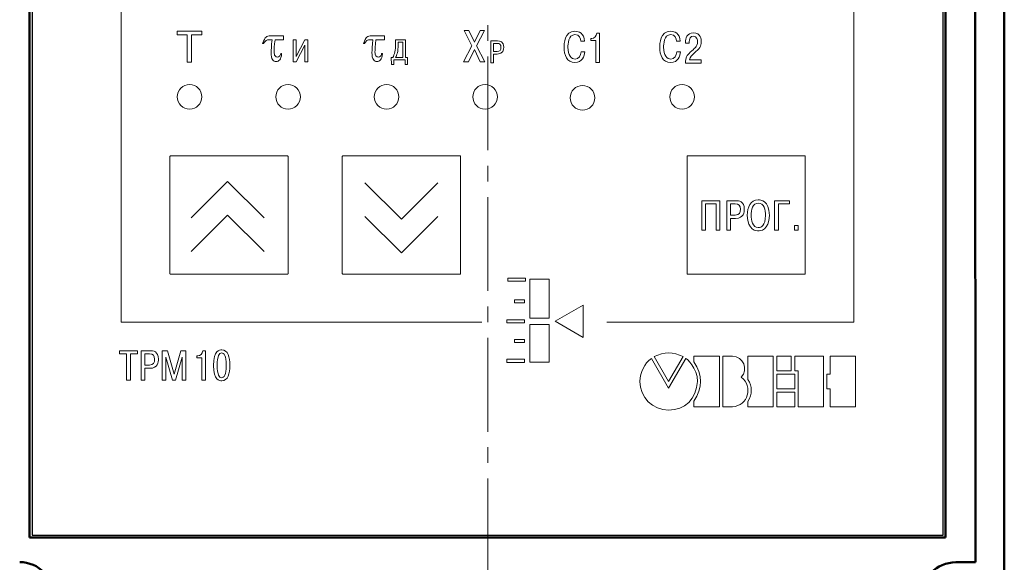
# Model space of a CAD drawing. Header units: millimetres. Extents: x 0 to 420, y 0 to 297.
# Tile 3 of 22: x 59 to 159, y 128 to 184. Entities that reach past the tile are written whole.
import ezdxf

# ---------------------------------------------------------------- set-up
doc = ezdxf.new("R2010")
doc.units = ezdxf.units.MM
doc.linetypes.add('осевая2', pattern=[28.575, 19.05, -3.175, 3.175, -3.175])
doc.layers.add('axis', color=1, linetype='осевая2')
doc.layers.add('text', color=250, linetype='Continuous')
doc.layers.add('main', color=5, linetype='Continuous', lineweight=50)

msp = doc.modelspace()

# ---------------------------------------------------------------- linework, layer by layer
at = {"layer": 'axis', "linetype": 'осевая2', "lineweight": 15, "ltscale": 0.5}
msp.add_line((106.294, 236.95), (106.323, 108.934), dxfattribs=at)
at = {"layer": 'main'}
msp.add_line((158.758, 231.454), (158.758, 123.454), dxfattribs=at)
at = {"layer": 'main', "color": 5}
for p, q in [((155.794, 226.45), (155.825, 128.434)), ((59.794, 130.95), (59.794, 223.95)), ((152.794, 130.95), (152.794, 223.95)), ((59.794, 130.95), (65.973, 130.95)), ((65.973, 130.95), (152.794, 130.95)), ((153.825, 128.434), (155.825, 128.434))]:
    msp.add_line(p, q, dxfattribs=at)
for centre, start, end in [((58.794, 124.95), 0, 90), ((153.825, 124.934), 90, 180)]:
    msp.add_arc(centre, 3.5, start, end, dxfattribs=at)
at = {"layer": 'text'}
for p, q in [((60.044, 223.7), (60.044, 131.2)), ((60.044, 223.7), (60.044, 131.2)), ((152.544, 131.2), (152.544, 223.7)), ((152.544, 131.2), (152.544, 223.7)), ((60.044, 131.2), (152.544, 131.2)), ((99.345, 131.2), (152.544, 131.2))]:
    msp.add_line(p, q, dxfattribs=at)
at = {"layer": 'text', "lineweight": 9}
for points, knots in [([(105.723, 152.807), (105.723, 152.807), (69.088, 152.807), (69.088, 152.807), (69.088, 152.807), (69.088, 152.807), (69.088, 204.175), (69.088, 204.175), (69.088, 204.175), (69.088, 204.175), (143.496, 204.175), (143.496, 204.175), (143.496, 204.175), (143.496, 204.175), (143.496, 152.807), (143.496, 152.807), (143.496, 152.807), (143.496, 152.807), (118.398, 152.807), (118.398, 152.807)], [0, 0, 0, 0, 0.166667, 0.166667, 0.166667, 0.166667, 0.333333, 0.333333, 0.333333, 0.333333, 0.5, 0.5, 0.5, 0.5, 0.666667, 0.666667, 0.666667, 0.666667, 1, 1, 1, 1]), ([(75.814, 179.211), (75.814, 179.211), (75.814, 182.007), (75.814, 182.007), (75.814, 182.007), (75.814, 182.007), (74.77, 182.007), (74.77, 182.007), (74.77, 182.007), (74.77, 182.007), (74.77, 182.381), (74.77, 182.381), (74.77, 182.381), (74.77, 182.381), (77.281, 182.381), (77.281, 182.381), (77.281, 182.381), (77.281, 182.381), (77.281, 182.007), (77.281, 182.007), (77.281, 182.007), (77.281, 182.007), (76.233, 182.007), (76.233, 182.007), (76.233, 182.007), (76.233, 182.007), (76.233, 179.211), (76.233, 179.211), (76.233, 179.211), (76.233, 179.211), (75.814, 179.211), (75.814, 179.211)], [0, 0, 0, 0, 0.111111, 0.111111, 0.111111, 0.111111, 0.222222, 0.222222, 0.222222, 0.222222, 0.333333, 0.333333, 0.333333, 0.333333, 0.444444, 0.444444, 0.444444, 0.444444, 0.555556, 0.555556, 0.555556, 0.555556, 0.666667, 0.666667, 0.666667, 0.666667, 0.777778, 0.777778, 0.777778, 0.777778, 1, 1, 1, 1]), ([(104.957, 181.25), (104.957, 181.25), (104.387, 182.423), (104.387, 182.423), (104.387, 182.423), (104.387, 182.423), (103.91, 182.423), (103.91, 182.423), (103.91, 182.423), (103.91, 182.423), (104.713, 180.874), (104.713, 180.874), (104.713, 180.874), (104.713, 180.874), (103.869, 179.253), (103.869, 179.253), (103.869, 179.253), (103.869, 179.253), (104.355, 179.253), (104.355, 179.253), (104.355, 179.253), (104.355, 179.253), (104.953, 180.498), (104.953, 180.498), (104.953, 180.498), (104.953, 180.498), (105.546, 179.253), (105.546, 179.253), (105.546, 179.253), (105.546, 179.253), (106.03, 179.253), (106.03, 179.253), (106.03, 179.253), (106.03, 179.253), (105.184, 180.883), (105.184, 180.883), (105.184, 180.883), (105.184, 180.883), (105.976, 182.423), (105.976, 182.423), (105.976, 182.423), (105.976, 182.423), (105.537, 182.423), (105.537, 182.423), (105.537, 182.423), (105.537, 182.423), (104.957, 181.25), (104.957, 181.25)], [0, 0, 0, 0, 0.076923, 0.076923, 0.076923, 0.076923, 0.153846, 0.153846, 0.153846, 0.153846, 0.230769, 0.230769, 0.230769, 0.230769, 0.307692, 0.307692, 0.307692, 0.307692, 0.384615, 0.384615, 0.384615, 0.384615, 0.461538, 0.461538, 0.461538, 0.461538, 0.538462, 0.538462, 0.538462, 0.538462, 0.615385, 0.615385, 0.615385, 0.615385, 0.692308, 0.692308, 0.692308, 0.692308, 0.769231, 0.769231, 0.769231, 0.769231, 0.846154, 0.846154, 0.846154, 0.846154, 1, 1, 1, 1]), ([(115.794, 180.271), (115.773, 179.883), (115.547, 179.53), (115.185, 179.53), (115.185, 179.53), (114.81, 179.53), (114.457, 179.892), (114.457, 180.739), (114.457, 180.739), (114.457, 180.999), (114.474, 182.017), (115.164, 182.017), (115.164, 182.017), (115.624, 182.017), (115.739, 181.621), (115.764, 181.344), (115.764, 181.344), (115.764, 181.344), (116.139, 181.344), (116.139, 181.344), (116.139, 181.344), (116.084, 182.183), (115.568, 182.353), (115.164, 182.353), (115.164, 182.353), (114.095, 182.353), (114.061, 181.093), (114.061, 180.722), (114.061, 180.722), (114.061, 179.956), (114.35, 179.193), (115.172, 179.193), (115.172, 179.193), (115.939, 179.193), (116.126, 179.849), (116.169, 180.271), (116.169, 180.271), (116.169, 180.271), (115.794, 180.271), (115.794, 180.271)], [0, 0, 0, 0, 0.090909, 0.090909, 0.090909, 0.090909, 0.181818, 0.181818, 0.181818, 0.181818, 0.272727, 0.272727, 0.272727, 0.272727, 0.363636, 0.363636, 0.363636, 0.363636, 0.454545, 0.454545, 0.454545, 0.454545, 0.545455, 0.545455, 0.545455, 0.545455, 0.636364, 0.636364, 0.636364, 0.636364, 0.727273, 0.727273, 0.727273, 0.727273, 0.818182, 0.818182, 0.818182, 0.818182, 1, 1, 1, 1]), ([(116.766, 181.423), (116.766, 181.423), (117.286, 181.423), (117.286, 181.423), (117.286, 181.423), (117.286, 181.423), (117.286, 179.183), (117.286, 179.183), (117.286, 179.183), (117.286, 179.183), (117.661, 179.183), (117.661, 179.183), (117.661, 179.183), (117.661, 179.183), (117.661, 182.164), (117.661, 182.164), (117.661, 182.164), (117.661, 182.164), (117.375, 182.164), (117.375, 182.164), (117.375, 182.164), (117.35, 181.874), (117.148, 181.631), (116.873, 181.631), (116.873, 181.631), (116.873, 181.631), (116.766, 181.631), (116.766, 181.631), (116.766, 181.631), (116.766, 181.631), (116.766, 181.423), (116.766, 181.423)], [0, 0, 0, 0, 0.111111, 0.111111, 0.111111, 0.111111, 0.222222, 0.222222, 0.222222, 0.222222, 0.333333, 0.333333, 0.333333, 0.333333, 0.444444, 0.444444, 0.444444, 0.444444, 0.555556, 0.555556, 0.555556, 0.555556, 0.666667, 0.666667, 0.666667, 0.666667, 0.777778, 0.777778, 0.777778, 0.777778, 1, 1, 1, 1]), ([(125.508, 180.271), (125.487, 179.883), (125.261, 179.53), (124.899, 179.53), (124.899, 179.53), (124.525, 179.53), (124.171, 179.892), (124.171, 180.739), (124.171, 180.739), (124.171, 180.999), (124.188, 182.017), (124.878, 182.017), (124.878, 182.017), (125.338, 182.017), (125.453, 181.621), (125.479, 181.344), (125.479, 181.344), (125.479, 181.344), (125.853, 181.344), (125.853, 181.344), (125.853, 181.344), (125.798, 182.183), (125.283, 182.353), (124.878, 182.353), (124.878, 182.353), (123.809, 182.353), (123.775, 181.093), (123.775, 180.722), (123.775, 180.722), (123.775, 179.956), (124.065, 179.193), (124.887, 179.193), (124.887, 179.193), (125.653, 179.193), (125.84, 179.849), (125.883, 180.271), (125.883, 180.271), (125.883, 180.271), (125.508, 180.271), (125.508, 180.271)], [0, 0, 0, 0, 0.090909, 0.090909, 0.090909, 0.090909, 0.181818, 0.181818, 0.181818, 0.181818, 0.272727, 0.272727, 0.272727, 0.272727, 0.363636, 0.363636, 0.363636, 0.363636, 0.454545, 0.454545, 0.454545, 0.454545, 0.545455, 0.545455, 0.545455, 0.545455, 0.636364, 0.636364, 0.636364, 0.636364, 0.727273, 0.727273, 0.727273, 0.727273, 0.818182, 0.818182, 0.818182, 0.818182, 1, 1, 1, 1]), ([(127.988, 179.469), (127.988, 179.469), (126.791, 179.469), (126.791, 179.469), (126.791, 179.469), (126.847, 179.755), (127.035, 179.938), (127.255, 180.121), (127.255, 180.121), (127.843, 180.609), (127.996, 180.785), (127.996, 181.3), (127.996, 181.3), (127.996, 181.53), (127.945, 182.203), (127.204, 182.203), (127.204, 182.203), (126.519, 182.203), (126.391, 181.602), (126.391, 181.254), (126.391, 181.254), (126.391, 181.254), (126.391, 181.164), (126.391, 181.164), (126.391, 181.164), (126.391, 181.164), (126.761, 181.164), (126.761, 181.164), (126.761, 181.164), (126.761, 181.164), (126.761, 181.292), (126.761, 181.292), (126.761, 181.292), (126.761, 181.577), (126.889, 181.867), (127.192, 181.867), (127.192, 181.867), (127.575, 181.867), (127.613, 181.449), (127.613, 181.296), (127.613, 181.296), (127.613, 180.755), (127.272, 180.615), (126.872, 180.232), (126.872, 180.232), (126.544, 179.917), (126.387, 179.703), (126.382, 179.133), (126.382, 179.133), (126.382, 179.133), (127.988, 179.133), (127.988, 179.133), (127.988, 179.133), (127.988, 179.133), (127.988, 179.469), (127.988, 179.469)], [0, 0, 0, 0, 0.066667, 0.066667, 0.066667, 0.066667, 0.133333, 0.133333, 0.133333, 0.133333, 0.2, 0.2, 0.2, 0.2, 0.266667, 0.266667, 0.266667, 0.266667, 0.333333, 0.333333, 0.333333, 0.333333, 0.4, 0.4, 0.4, 0.4, 0.466667, 0.466667, 0.466667, 0.466667, 0.533333, 0.533333, 0.533333, 0.533333, 0.6, 0.6, 0.6, 0.6, 0.666667, 0.666667, 0.666667, 0.666667, 0.733333, 0.733333, 0.733333, 0.733333, 0.8, 0.8, 0.8, 0.8, 0.866667, 0.866667, 0.866667, 0.866667, 1, 1, 1, 1]), ([(85.577, 181.899), (85.577, 181.899), (85.577, 181.494), (85.577, 181.494), (85.577, 181.494), (85.577, 181.494), (84.717, 181.494), (84.717, 181.494), (84.717, 181.494), (84.654, 180.889), (84.623, 180.475), (84.623, 180.251), (84.623, 180.251), (84.623, 180.073), (84.657, 179.944), (84.724, 179.864), (84.724, 179.864), (84.791, 179.784), (84.875, 179.744), (84.976, 179.744), (84.976, 179.744), (85.051, 179.744), (85.117, 179.77), (85.172, 179.821), (85.172, 179.821), (85.227, 179.872), (85.268, 179.961), (85.293, 180.086), (85.293, 180.086), (85.293, 180.086), (85.39, 180.086), (85.39, 180.086), (85.39, 180.086), (85.358, 179.785), (85.291, 179.576), (85.189, 179.461), (85.189, 179.461), (85.085, 179.346), (84.965, 179.289), (84.828, 179.289), (84.828, 179.289), (84.683, 179.289), (84.561, 179.355), (84.463, 179.486), (84.463, 179.486), (84.367, 179.617), (84.318, 179.852), (84.318, 180.19), (84.318, 180.19), (84.318, 180.456), (84.351, 180.891), (84.416, 181.494), (84.416, 181.494), (84.416, 181.494), (84.158, 181.494), (84.158, 181.494), (84.158, 181.494), (84.009, 181.494), (83.892, 181.467), (83.808, 181.413), (83.808, 181.413), (83.723, 181.359), (83.639, 181.256), (83.557, 181.105), (83.557, 181.105), (83.557, 181.105), (83.455, 181.105), (83.455, 181.105), (83.455, 181.105), (83.588, 181.458), (83.706, 181.678), (83.811, 181.767), (83.811, 181.767), (83.915, 181.855), (84.064, 181.899), (84.257, 181.899), (84.257, 181.899), (84.257, 181.899), (85.577, 181.899), (85.577, 181.899)], [0, 0, 0, 0, 0.047619, 0.047619, 0.047619, 0.047619, 0.095238, 0.095238, 0.095238, 0.095238, 0.142857, 0.142857, 0.142857, 0.142857, 0.190476, 0.190476, 0.190476, 0.190476, 0.238095, 0.238095, 0.238095, 0.238095, 0.285714, 0.285714, 0.285714, 0.285714, 0.333333, 0.333333, 0.333333, 0.333333, 0.380952, 0.380952, 0.380952, 0.380952, 0.428571, 0.428571, 0.428571, 0.428571, 0.47619, 0.47619, 0.47619, 0.47619, 0.52381, 0.52381, 0.52381, 0.52381, 0.571429, 0.571429, 0.571429, 0.571429, 0.619048, 0.619048, 0.619048, 0.619048, 0.666667, 0.666667, 0.666667, 0.666667, 0.714286, 0.714286, 0.714286, 0.714286, 0.761905, 0.761905, 0.761905, 0.761905, 0.809524, 0.809524, 0.809524, 0.809524, 0.857143, 0.857143, 0.857143, 0.857143, 0.904762, 0.904762, 0.904762, 0.904762, 1, 1, 1, 1]), ([(86.856, 179.806), (86.856, 179.806), (86.856, 181.489), (86.856, 181.489), (86.856, 181.489), (86.856, 181.489), (86.555, 181.489), (86.555, 181.489), (86.555, 181.489), (86.555, 181.489), (86.555, 179.266), (86.555, 179.266), (86.555, 179.266), (86.555, 179.266), (86.849, 179.266), (86.849, 179.266), (86.849, 179.266), (86.849, 179.266), (87.754, 180.962), (87.754, 180.962), (87.754, 180.962), (87.754, 180.962), (87.754, 179.266), (87.754, 179.266), (87.754, 179.266), (87.754, 179.266), (88.055, 179.266), (88.055, 179.266), (88.055, 179.266), (88.055, 179.266), (88.055, 181.489), (88.055, 181.489), (88.055, 181.489), (88.055, 181.489), (87.758, 181.489), (87.758, 181.489), (87.758, 181.489), (87.758, 181.489), (86.856, 179.806), (86.856, 179.806)], [0, 0, 0, 0, 0.090909, 0.090909, 0.090909, 0.090909, 0.181818, 0.181818, 0.181818, 0.181818, 0.272727, 0.272727, 0.272727, 0.272727, 0.363636, 0.363636, 0.363636, 0.363636, 0.454545, 0.454545, 0.454545, 0.454545, 0.545455, 0.545455, 0.545455, 0.545455, 0.636364, 0.636364, 0.636364, 0.636364, 0.727273, 0.727273, 0.727273, 0.727273, 0.818182, 0.818182, 0.818182, 0.818182, 1, 1, 1, 1]), ([(95.818, 181.899), (95.818, 181.899), (95.818, 181.494), (95.818, 181.494), (95.818, 181.494), (95.818, 181.494), (94.958, 181.494), (94.958, 181.494), (94.958, 181.494), (94.895, 180.889), (94.864, 180.475), (94.864, 180.251), (94.864, 180.251), (94.864, 180.073), (94.898, 179.944), (94.965, 179.864), (94.965, 179.864), (95.032, 179.784), (95.116, 179.744), (95.217, 179.744), (95.217, 179.744), (95.292, 179.744), (95.358, 179.77), (95.413, 179.821), (95.413, 179.821), (95.468, 179.872), (95.509, 179.961), (95.534, 180.086), (95.534, 180.086), (95.534, 180.086), (95.631, 180.086), (95.631, 180.086), (95.631, 180.086), (95.599, 179.785), (95.532, 179.576), (95.43, 179.461), (95.43, 179.461), (95.326, 179.346), (95.206, 179.289), (95.069, 179.289), (95.069, 179.289), (94.924, 179.289), (94.802, 179.355), (94.704, 179.486), (94.704, 179.486), (94.608, 179.617), (94.559, 179.852), (94.559, 180.19), (94.559, 180.19), (94.559, 180.456), (94.592, 180.891), (94.657, 181.494), (94.657, 181.494), (94.657, 181.494), (94.399, 181.494), (94.399, 181.494), (94.399, 181.494), (94.25, 181.494), (94.133, 181.467), (94.049, 181.413), (94.049, 181.413), (93.964, 181.359), (93.88, 181.256), (93.798, 181.105), (93.798, 181.105), (93.798, 181.105), (93.696, 181.105), (93.696, 181.105), (93.696, 181.105), (93.829, 181.458), (93.947, 181.678), (94.052, 181.767), (94.052, 181.767), (94.156, 181.855), (94.305, 181.899), (94.498, 181.899), (94.498, 181.899), (94.498, 181.899), (95.818, 181.899), (95.818, 181.899)], [0, 0, 0, 0, 0.047619, 0.047619, 0.047619, 0.047619, 0.095238, 0.095238, 0.095238, 0.095238, 0.142857, 0.142857, 0.142857, 0.142857, 0.190476, 0.190476, 0.190476, 0.190476, 0.238095, 0.238095, 0.238095, 0.238095, 0.285714, 0.285714, 0.285714, 0.285714, 0.333333, 0.333333, 0.333333, 0.333333, 0.380952, 0.380952, 0.380952, 0.380952, 0.428571, 0.428571, 0.428571, 0.428571, 0.47619, 0.47619, 0.47619, 0.47619, 0.52381, 0.52381, 0.52381, 0.52381, 0.571429, 0.571429, 0.571429, 0.571429, 0.619048, 0.619048, 0.619048, 0.619048, 0.666667, 0.666667, 0.666667, 0.666667, 0.714286, 0.714286, 0.714286, 0.714286, 0.761905, 0.761905, 0.761905, 0.761905, 0.809524, 0.809524, 0.809524, 0.809524, 0.857143, 0.857143, 0.857143, 0.857143, 0.904762, 0.904762, 0.904762, 0.904762, 1, 1, 1, 1]), ([(97.954, 179.68), (97.954, 179.68), (97.954, 181.489), (97.954, 181.489), (97.954, 181.489), (97.954, 181.489), (96.958, 181.489), (96.958, 181.489), (96.958, 181.489), (96.958, 181.489), (96.958, 181.07), (96.958, 181.07), (96.958, 181.07), (96.958, 180.426), (96.853, 180.018), (96.67, 179.68), (96.67, 179.68), (96.67, 179.68), (96.524, 179.68), (96.524, 179.68), (96.524, 179.68), (96.524, 179.68), (96.541, 178.989), (96.541, 178.989), (96.541, 178.989), (96.541, 178.989), (96.775, 178.989), (96.775, 178.989), (96.775, 178.989), (96.775, 178.989), (96.775, 179.45), (96.775, 179.45), (96.775, 179.45), (96.775, 179.45), (97.927, 179.45), (97.927, 179.45), (97.927, 179.45), (97.927, 179.45), (97.927, 178.989), (97.927, 178.989), (97.927, 178.989), (97.927, 178.989), (98.16, 178.989), (98.16, 178.989), (98.16, 178.989), (98.16, 178.989), (98.178, 179.68), (98.178, 179.68), (98.178, 179.68), (98.178, 179.68), (97.954, 179.68), (97.954, 179.68)], [0, 0, 0, 0, 0.071429, 0.071429, 0.071429, 0.071429, 0.142857, 0.142857, 0.142857, 0.142857, 0.214286, 0.214286, 0.214286, 0.214286, 0.285714, 0.285714, 0.285714, 0.285714, 0.357143, 0.357143, 0.357143, 0.357143, 0.428571, 0.428571, 0.428571, 0.428571, 0.5, 0.5, 0.5, 0.5, 0.571429, 0.571429, 0.571429, 0.571429, 0.642857, 0.642857, 0.642857, 0.642857, 0.714286, 0.714286, 0.714286, 0.714286, 0.785714, 0.785714, 0.785714, 0.785714, 0.857143, 0.857143, 0.857143, 0.857143, 1, 1, 1, 1]), ([(97.698, 181.259), (97.698, 181.259), (97.698, 179.68), (97.698, 179.68), (97.698, 179.68), (97.698, 179.68), (96.958, 179.68), (96.958, 179.68), (96.958, 179.68), (97.095, 179.937), (97.217, 180.309), (97.217, 181.006), (97.217, 181.006), (97.217, 181.006), (97.217, 181.259), (97.217, 181.259), (97.217, 181.259), (97.217, 181.259), (97.698, 181.259), (97.698, 181.259)], [0, 0, 0, 0, 0.166667, 0.166667, 0.166667, 0.166667, 0.333333, 0.333333, 0.333333, 0.333333, 0.5, 0.5, 0.5, 0.5, 0.666667, 0.666667, 0.666667, 0.666667, 1, 1, 1, 1]), ([(106.623, 181.381), (106.623, 181.381), (106.623, 179.159), (106.623, 179.159), (106.623, 179.159), (106.623, 179.159), (106.906, 179.159), (106.906, 179.159), (106.906, 179.159), (106.906, 179.159), (106.906, 180.045), (106.906, 180.045), (106.906, 180.045), (106.906, 180.045), (107.287, 180.045), (107.287, 180.045), (107.287, 180.045), (107.906, 180.045), (107.938, 180.53), (107.938, 180.743), (107.938, 180.743), (107.938, 181.331), (107.531, 181.381), (107.306, 181.381), (107.306, 181.381), (107.306, 181.381), (106.623, 181.381), (106.623, 181.381)], [0, 0, 0, 0, 0.125, 0.125, 0.125, 0.125, 0.25, 0.25, 0.25, 0.25, 0.375, 0.375, 0.375, 0.375, 0.5, 0.5, 0.5, 0.5, 0.625, 0.625, 0.625, 0.625, 0.75, 0.75, 0.75, 0.75, 1, 1, 1, 1]), ([(106.906, 181.131), (106.906, 181.131), (107.261, 181.131), (107.261, 181.131), (107.261, 181.131), (107.528, 181.131), (107.652, 181.01), (107.652, 180.737), (107.652, 180.737), (107.652, 180.467), (107.557, 180.296), (107.261, 180.296), (107.261, 180.296), (107.261, 180.296), (106.906, 180.296), (106.906, 180.296), (106.906, 180.296), (106.906, 180.296), (106.906, 181.131), (106.906, 181.131)], [0, 0, 0, 0, 0.166667, 0.166667, 0.166667, 0.166667, 0.333333, 0.333333, 0.333333, 0.333333, 0.5, 0.5, 0.5, 0.5, 0.666667, 0.666667, 0.666667, 0.666667, 1, 1, 1, 1]), ([(76.044, 176.95), (76.733, 176.95), (77.294, 176.389), (77.294, 175.7), (77.294, 175.7), (77.294, 175.012), (76.733, 174.45), (76.044, 174.45), (76.044, 174.45), (75.356, 174.45), (74.794, 175.012), (74.794, 175.7), (74.794, 175.7), (74.794, 176.389), (75.356, 176.95), (76.044, 176.95)], [0, 0, 0, 0, 0.2, 0.2, 0.2, 0.2, 0.4, 0.4, 0.4, 0.4, 0.6, 0.6, 0.6, 0.6, 1, 1, 1, 1]), ([(86.044, 176.95), (86.733, 176.95), (87.294, 176.389), (87.294, 175.7), (87.294, 175.7), (87.294, 175.012), (86.733, 174.45), (86.044, 174.45), (86.044, 174.45), (85.356, 174.45), (84.794, 175.012), (84.794, 175.7), (84.794, 175.7), (84.794, 176.389), (85.356, 176.95), (86.044, 176.95)], [0, 0, 0, 0, 0.2, 0.2, 0.2, 0.2, 0.4, 0.4, 0.4, 0.4, 0.6, 0.6, 0.6, 0.6, 1, 1, 1, 1]), ([(96.044, 176.95), (96.733, 176.95), (97.294, 176.389), (97.294, 175.7), (97.294, 175.7), (97.294, 175.012), (96.733, 174.45), (96.044, 174.45), (96.044, 174.45), (95.356, 174.45), (94.794, 175.012), (94.794, 175.7), (94.794, 175.7), (94.794, 176.389), (95.356, 176.95), (96.044, 176.95)], [0, 0, 0, 0, 0.2, 0.2, 0.2, 0.2, 0.4, 0.4, 0.4, 0.4, 0.6, 0.6, 0.6, 0.6, 1, 1, 1, 1]), ([(106.044, 176.95), (106.733, 176.95), (107.294, 176.389), (107.294, 175.7), (107.294, 175.7), (107.294, 175.012), (106.733, 174.45), (106.044, 174.45), (106.044, 174.45), (105.356, 174.45), (104.794, 175.012), (104.794, 175.7), (104.794, 175.7), (104.794, 176.389), (105.356, 176.95), (106.044, 176.95)], [0, 0, 0, 0, 0.2, 0.2, 0.2, 0.2, 0.4, 0.4, 0.4, 0.4, 0.6, 0.6, 0.6, 0.6, 1, 1, 1, 1]), ([(126.044, 176.95), (126.733, 176.95), (127.294, 176.389), (127.294, 175.7), (127.294, 175.7), (127.294, 175.012), (126.733, 174.45), (126.044, 174.45), (126.044, 174.45), (125.356, 174.45), (124.794, 175.012), (124.794, 175.7), (124.794, 175.7), (124.794, 176.389), (125.356, 176.95), (126.044, 176.95)], [0, 0, 0, 0, 0.2, 0.2, 0.2, 0.2, 0.4, 0.4, 0.4, 0.4, 0.6, 0.6, 0.6, 0.6, 1, 1, 1, 1]), ([(115.936, 176.85), (116.624, 176.85), (117.186, 176.288), (117.186, 175.6), (117.186, 175.6), (117.186, 174.911), (116.624, 174.35), (115.936, 174.35), (115.936, 174.35), (115.247, 174.35), (114.686, 174.911), (114.686, 175.6), (114.686, 175.6), (114.686, 176.288), (115.247, 176.85), (115.936, 176.85)], [0, 0, 0, 0, 0.2, 0.2, 0.2, 0.2, 0.4, 0.4, 0.4, 0.4, 0.6, 0.6, 0.6, 0.6, 1, 1, 1, 1]), ([(86.001, 157.7), (86.001, 157.7), (74.087, 157.7), (74.087, 157.7), (74.087, 157.7), (74.064, 157.7), (74.044, 157.72), (74.044, 157.743), (74.044, 157.743), (74.044, 157.743), (74.044, 169.658), (74.044, 169.658), (74.044, 169.658), (74.044, 169.681), (74.064, 169.7), (74.087, 169.7), (74.087, 169.7), (74.087, 169.7), (86.001, 169.7), (86.001, 169.7), (86.001, 169.7), (86.025, 169.7), (86.044, 169.681), (86.044, 169.658), (86.044, 169.658), (86.044, 169.658), (86.044, 157.743), (86.044, 157.743), (86.044, 157.743), (86.044, 157.72), (86.025, 157.7), (86.001, 157.7)], [0, 0, 0, 0, 0.111111, 0.111111, 0.111111, 0.111111, 0.222222, 0.222222, 0.222222, 0.222222, 0.333333, 0.333333, 0.333333, 0.333333, 0.444444, 0.444444, 0.444444, 0.444444, 0.555556, 0.555556, 0.555556, 0.555556, 0.666667, 0.666667, 0.666667, 0.666667, 0.777778, 0.777778, 0.777778, 0.777778, 1, 1, 1, 1]), ([(103.544, 157.743), (103.544, 157.743), (103.544, 169.658), (103.544, 169.658), (103.544, 169.658), (103.544, 169.681), (103.525, 169.7), (103.501, 169.7), (103.501, 169.7), (103.501, 169.7), (91.587, 169.7), (91.587, 169.7), (91.587, 169.7), (91.564, 169.7), (91.544, 169.681), (91.544, 169.658), (91.544, 169.658), (91.544, 169.658), (91.544, 157.743), (91.544, 157.743), (91.544, 157.743), (91.544, 157.72), (91.564, 157.7), (91.587, 157.7), (91.587, 157.7), (91.587, 157.7), (103.501, 157.7), (103.501, 157.7), (103.501, 157.7), (103.525, 157.7), (103.544, 157.72), (103.544, 157.743)], [0, 0, 0, 0, 0.111111, 0.111111, 0.111111, 0.111111, 0.222222, 0.222222, 0.222222, 0.222222, 0.333333, 0.333333, 0.333333, 0.333333, 0.444444, 0.444444, 0.444444, 0.444444, 0.555556, 0.555556, 0.555556, 0.555556, 0.666667, 0.666667, 0.666667, 0.666667, 0.777778, 0.777778, 0.777778, 0.777778, 1, 1, 1, 1]), ([(138.544, 169.7), (138.544, 169.7), (138.544, 157.7), (138.544, 157.7), (138.544, 157.7), (138.544, 157.7), (126.544, 157.7), (126.544, 157.7), (126.544, 157.7), (126.544, 157.7), (126.544, 169.7), (126.544, 169.7), (126.544, 169.7), (126.544, 169.7), (138.544, 169.7), (138.544, 169.7)], [0, 0, 0, 0, 0.2, 0.2, 0.2, 0.2, 0.4, 0.4, 0.4, 0.4, 0.6, 0.6, 0.6, 0.6, 1, 1, 1, 1]), ([(83.599, 163.412), (83.599, 163.412), (79.902, 167.109), (79.902, 167.109), (79.902, 167.109), (79.902, 167.109), (76.202, 163.409), (76.202, 163.409)], [0, 0, 0, 0, 0.333333, 0.333333, 0.333333, 0.333333, 1, 1, 1, 1]), ([(101.243, 166.959), (101.243, 166.959), (97.546, 163.262), (97.546, 163.262), (97.546, 163.262), (97.546, 163.262), (93.846, 166.962), (93.846, 166.962)], [0, 0, 0, 0, 0.333333, 0.333333, 0.333333, 0.333333, 1, 1, 1, 1]), ([(128.43, 164.819), (128.43, 164.819), (129.503, 164.819), (129.503, 164.819), (129.503, 164.819), (129.503, 164.819), (129.503, 162.174), (129.503, 162.174), (129.503, 162.174), (129.503, 162.174), (129.882, 162.174), (129.882, 162.174), (129.882, 162.174), (129.882, 162.174), (129.882, 165.155), (129.882, 165.155), (129.882, 165.155), (129.882, 165.155), (128.051, 165.155), (128.051, 165.155), (128.051, 165.155), (128.051, 165.155), (128.051, 162.174), (128.051, 162.174), (128.051, 162.174), (128.051, 162.174), (128.43, 162.174), (128.43, 162.174), (128.43, 162.174), (128.43, 162.174), (128.43, 164.819), (128.43, 164.819)], [0, 0, 0, 0, 0.111111, 0.111111, 0.111111, 0.111111, 0.222222, 0.222222, 0.222222, 0.222222, 0.333333, 0.333333, 0.333333, 0.333333, 0.444444, 0.444444, 0.444444, 0.444444, 0.555556, 0.555556, 0.555556, 0.555556, 0.666667, 0.666667, 0.666667, 0.666667, 0.777778, 0.777778, 0.777778, 0.777778, 1, 1, 1, 1]), ([(130.592, 165.155), (130.592, 165.155), (130.592, 162.174), (130.592, 162.174), (130.592, 162.174), (130.592, 162.174), (130.971, 162.174), (130.971, 162.174), (130.971, 162.174), (130.971, 162.174), (130.971, 163.363), (130.971, 163.363), (130.971, 163.363), (130.971, 163.363), (131.482, 163.363), (131.482, 163.363), (131.482, 163.363), (132.312, 163.363), (132.355, 164.014), (132.355, 164.299), (132.355, 164.299), (132.355, 165.087), (131.81, 165.155), (131.507, 165.155), (131.507, 165.155), (131.507, 165.155), (130.592, 165.155), (130.592, 165.155)], [0, 0, 0, 0, 0.125, 0.125, 0.125, 0.125, 0.25, 0.25, 0.25, 0.25, 0.375, 0.375, 0.375, 0.375, 0.5, 0.5, 0.5, 0.5, 0.625, 0.625, 0.625, 0.625, 0.75, 0.75, 0.75, 0.75, 1, 1, 1, 1]), ([(132.668, 163.665), (132.668, 162.114), (133.605, 162.084), (133.784, 162.084), (133.784, 162.084), (133.946, 162.084), (134.904, 162.114), (134.904, 163.665), (134.904, 163.665), (134.904, 165.207), (133.984, 165.245), (133.784, 165.245), (133.784, 165.245), (132.992, 165.245), (132.668, 164.512), (132.668, 163.665)], [0, 0, 0, 0, 0.2, 0.2, 0.2, 0.2, 0.4, 0.4, 0.4, 0.4, 0.6, 0.6, 0.6, 0.6, 1, 1, 1, 1]), ([(135.822, 164.819), (135.822, 164.819), (136.959, 164.819), (136.959, 164.819), (136.959, 164.819), (136.959, 164.819), (136.959, 165.155), (136.959, 165.155), (136.959, 165.155), (136.959, 165.155), (135.443, 165.155), (135.443, 165.155), (135.443, 165.155), (135.443, 165.155), (135.443, 162.174), (135.443, 162.174), (135.443, 162.174), (135.443, 162.174), (135.822, 162.174), (135.822, 162.174), (135.822, 162.174), (135.822, 162.174), (135.822, 164.819), (135.822, 164.819)], [0, 0, 0, 0, 0.142857, 0.142857, 0.142857, 0.142857, 0.285714, 0.285714, 0.285714, 0.285714, 0.428571, 0.428571, 0.428571, 0.428571, 0.571429, 0.571429, 0.571429, 0.571429, 0.714286, 0.714286, 0.714286, 0.714286, 1, 1, 1, 1]), ([(130.971, 164.819), (130.971, 164.819), (131.448, 164.819), (131.448, 164.819), (131.448, 164.819), (131.806, 164.819), (131.972, 164.657), (131.972, 164.291), (131.972, 164.291), (131.972, 163.929), (131.844, 163.699), (131.448, 163.699), (131.448, 163.699), (131.448, 163.699), (130.971, 163.699), (130.971, 163.699), (130.971, 163.699), (130.971, 163.699), (130.971, 164.819), (130.971, 164.819)], [0, 0, 0, 0, 0.166667, 0.166667, 0.166667, 0.166667, 0.333333, 0.333333, 0.333333, 0.333333, 0.5, 0.5, 0.5, 0.5, 0.666667, 0.666667, 0.666667, 0.666667, 1, 1, 1, 1]), ([(133.064, 163.665), (133.064, 164.184), (133.201, 164.908), (133.784, 164.908), (133.784, 164.908), (134.372, 164.908), (134.508, 164.189), (134.508, 163.665), (134.508, 163.665), (134.508, 162.6), (134.082, 162.421), (133.784, 162.421), (133.784, 162.421), (133.175, 162.421), (133.064, 163.188), (133.064, 163.665)], [0, 0, 0, 0, 0.2, 0.2, 0.2, 0.2, 0.4, 0.4, 0.4, 0.4, 0.6, 0.6, 0.6, 0.6, 1, 1, 1, 1]), ([(83.599, 160.004), (83.599, 160.004), (79.902, 163.701), (79.902, 163.701), (79.902, 163.701), (79.902, 163.701), (76.202, 160.001), (76.202, 160.001)], [0, 0, 0, 0, 0.333333, 0.333333, 0.333333, 0.333333, 1, 1, 1, 1]), ([(101.243, 163.55), (101.243, 163.55), (97.546, 159.853), (97.546, 159.853), (97.546, 159.853), (97.546, 159.853), (93.846, 163.553), (93.846, 163.553)], [0, 0, 0, 0, 0.333333, 0.333333, 0.333333, 0.333333, 1, 1, 1, 1]), ([(137.451, 162.174), (137.451, 162.174), (137.843, 162.174), (137.843, 162.174), (137.843, 162.174), (137.843, 162.174), (137.843, 162.639), (137.843, 162.639), (137.843, 162.639), (137.843, 162.639), (137.451, 162.639), (137.451, 162.639), (137.451, 162.639), (137.451, 162.639), (137.451, 162.174), (137.451, 162.174)], [0, 0, 0, 0, 0.2, 0.2, 0.2, 0.2, 0.4, 0.4, 0.4, 0.4, 0.6, 0.6, 0.6, 0.6, 1, 1, 1, 1]), ([(108.352, 157.285), (108.352, 157.285), (110.143, 157.285), (110.143, 157.285), (110.143, 157.285), (110.143, 157.285), (110.143, 156.966), (110.143, 156.966), (110.143, 156.966), (110.143, 156.966), (108.352, 156.966), (108.352, 156.966), (108.352, 156.966), (108.352, 156.966), (108.352, 157.285), (108.352, 157.285)], [0, 0, 0, 0, 0.2, 0.2, 0.2, 0.2, 0.4, 0.4, 0.4, 0.4, 0.6, 0.6, 0.6, 0.6, 1, 1, 1, 1]), ([(110.585, 157.195), (110.585, 157.195), (112.56, 157.195), (112.56, 157.195), (112.56, 157.195), (112.56, 157.195), (112.56, 153.237), (112.56, 153.237), (112.56, 153.237), (112.56, 153.237), (110.585, 153.237), (110.585, 153.237), (110.585, 153.237), (110.585, 153.237), (110.585, 157.195), (110.585, 157.195)], [0, 0, 0, 0, 0.2, 0.2, 0.2, 0.2, 0.4, 0.4, 0.4, 0.4, 0.6, 0.6, 0.6, 0.6, 1, 1, 1, 1]), ([(109.026, 155.093), (109.026, 155.093), (110.052, 155.093), (110.052, 155.093), (110.052, 155.093), (110.052, 155.093), (110.052, 154.774), (110.052, 154.774), (110.052, 154.774), (110.052, 154.774), (109.026, 154.774), (109.026, 154.774), (109.026, 154.774), (109.026, 154.774), (109.026, 155.093), (109.026, 155.093)], [0, 0, 0, 0, 0.2, 0.2, 0.2, 0.2, 0.4, 0.4, 0.4, 0.4, 0.6, 0.6, 0.6, 0.6, 1, 1, 1, 1]), ([(116.005, 151.269), (116.005, 151.269), (113.161, 152.904), (113.161, 152.904), (113.161, 152.904), (113.161, 152.904), (116.017, 154.551), (116.017, 154.551), (116.017, 154.551), (116.017, 154.551), (116.005, 151.269), (116.005, 151.269)], [0, 0, 0, 0, 0.25, 0.25, 0.25, 0.25, 0.5, 0.5, 0.5, 0.5, 1, 1, 1, 1]), ([(108.251, 153.07), (108.251, 153.07), (110.042, 153.07), (110.042, 153.07), (110.042, 153.07), (110.042, 153.07), (110.042, 152.75), (110.042, 152.75), (110.042, 152.75), (110.042, 152.75), (108.251, 152.75), (108.251, 152.75), (108.251, 152.75), (108.251, 152.75), (108.251, 153.07), (108.251, 153.07)], [0, 0, 0, 0, 0.2, 0.2, 0.2, 0.2, 0.4, 0.4, 0.4, 0.4, 0.6, 0.6, 0.6, 0.6, 1, 1, 1, 1]), ([(110.585, 152.567), (110.585, 152.567), (112.56, 152.567), (112.56, 152.567), (112.56, 152.567), (112.56, 152.567), (112.56, 148.765), (112.56, 148.765), (112.56, 148.765), (112.56, 148.765), (110.585, 148.765), (110.585, 148.765), (110.585, 148.765), (110.585, 148.765), (110.585, 152.567), (110.585, 152.567)], [0, 0, 0, 0, 0.2, 0.2, 0.2, 0.2, 0.4, 0.4, 0.4, 0.4, 0.6, 0.6, 0.6, 0.6, 1, 1, 1, 1]), ([(109.026, 151.076), (109.026, 151.076), (110.052, 151.076), (110.052, 151.076), (110.052, 151.076), (110.052, 151.076), (110.052, 150.756), (110.052, 150.756), (110.052, 150.756), (110.052, 150.756), (109.026, 150.756), (109.026, 150.756), (109.026, 150.756), (109.026, 150.756), (109.026, 151.076), (109.026, 151.076)], [0, 0, 0, 0, 0.2, 0.2, 0.2, 0.2, 0.4, 0.4, 0.4, 0.4, 0.6, 0.6, 0.6, 0.6, 1, 1, 1, 1]), ([(79.305, 146.854), (79.944, 146.854), (80.136, 147.591), (80.136, 148.434), (80.136, 148.434), (80.136, 149.278), (79.944, 150.014), (79.305, 150.014), (79.305, 150.014), (79.101, 150.014), (78.475, 149.972), (78.475, 148.434), (78.475, 148.434), (78.475, 146.896), (79.101, 146.854), (79.305, 146.854)], [0, 0, 0, 0, 0.2, 0.2, 0.2, 0.2, 0.4, 0.4, 0.4, 0.4, 0.6, 0.6, 0.6, 0.6, 1, 1, 1, 1]), ([(69.649, 149.588), (69.649, 149.588), (69.649, 146.944), (69.649, 146.944), (69.649, 146.944), (69.649, 146.944), (70.028, 146.944), (70.028, 146.944), (70.028, 146.944), (70.028, 146.944), (70.028, 149.588), (70.028, 149.588), (70.028, 149.588), (70.028, 149.588), (70.76, 149.588), (70.76, 149.588), (70.76, 149.588), (70.76, 149.588), (70.76, 149.925), (70.76, 149.925), (70.76, 149.925), (70.76, 149.925), (68.916, 149.925), (68.916, 149.925), (68.916, 149.925), (68.916, 149.925), (68.916, 149.588), (68.916, 149.588), (68.916, 149.588), (68.916, 149.588), (69.649, 149.588), (69.649, 149.588)], [0, 0, 0, 0, 0.111111, 0.111111, 0.111111, 0.111111, 0.222222, 0.222222, 0.222222, 0.222222, 0.333333, 0.333333, 0.333333, 0.333333, 0.444444, 0.444444, 0.444444, 0.444444, 0.555556, 0.555556, 0.555556, 0.555556, 0.666667, 0.666667, 0.666667, 0.666667, 0.777778, 0.777778, 0.777778, 0.777778, 1, 1, 1, 1]), ([(71.115, 149.925), (71.115, 149.925), (71.115, 146.944), (71.115, 146.944), (71.115, 146.944), (71.115, 146.944), (71.494, 146.944), (71.494, 146.944), (71.494, 146.944), (71.494, 146.944), (71.494, 148.132), (71.494, 148.132), (71.494, 148.132), (71.494, 148.132), (72.005, 148.132), (72.005, 148.132), (72.005, 148.132), (72.835, 148.132), (72.878, 148.784), (72.878, 149.069), (72.878, 149.069), (72.878, 149.857), (72.332, 149.925), (72.03, 149.925), (72.03, 149.925), (72.03, 149.925), (71.115, 149.925), (71.115, 149.925)], [0, 0, 0, 0, 0.125, 0.125, 0.125, 0.125, 0.25, 0.25, 0.25, 0.25, 0.375, 0.375, 0.375, 0.375, 0.5, 0.5, 0.5, 0.5, 0.625, 0.625, 0.625, 0.625, 0.75, 0.75, 0.75, 0.75, 1, 1, 1, 1]), ([(71.494, 149.588), (71.494, 149.588), (71.971, 149.588), (71.971, 149.588), (71.971, 149.588), (72.328, 149.588), (72.494, 149.427), (72.494, 149.06), (72.494, 149.06), (72.494, 148.698), (72.366, 148.468), (71.971, 148.468), (71.971, 148.468), (71.971, 148.468), (71.494, 148.468), (71.494, 148.468), (71.494, 148.468), (71.494, 148.468), (71.494, 149.588), (71.494, 149.588)], [0, 0, 0, 0, 0.166667, 0.166667, 0.166667, 0.166667, 0.333333, 0.333333, 0.333333, 0.333333, 0.5, 0.5, 0.5, 0.5, 0.666667, 0.666667, 0.666667, 0.666667, 1, 1, 1, 1]), ([(74.306, 146.944), (74.306, 146.944), (74.621, 146.944), (74.621, 146.944), (74.621, 146.944), (74.621, 146.944), (75.286, 149.269), (75.286, 149.269), (75.286, 149.269), (75.286, 149.269), (75.303, 149.273), (75.303, 149.273), (75.303, 149.273), (75.303, 149.273), (75.29, 149.107), (75.29, 149.107), (75.29, 149.107), (75.29, 149.107), (75.29, 146.944), (75.29, 146.944), (75.29, 146.944), (75.29, 146.944), (75.669, 146.944), (75.669, 146.944), (75.669, 146.944), (75.669, 146.944), (75.669, 149.925), (75.669, 149.925), (75.669, 149.925), (75.669, 149.925), (75.141, 149.925), (75.141, 149.925), (75.141, 149.925), (75.141, 149.925), (74.464, 147.553), (74.464, 147.553), (74.464, 147.553), (74.464, 147.553), (73.791, 149.925), (73.791, 149.925), (73.791, 149.925), (73.791, 149.925), (73.263, 149.925), (73.263, 149.925), (73.263, 149.925), (73.263, 149.925), (73.263, 146.944), (73.263, 146.944), (73.263, 146.944), (73.263, 146.944), (73.642, 146.944), (73.642, 146.944), (73.642, 146.944), (73.642, 146.944), (73.642, 149.107), (73.642, 149.107), (73.642, 149.107), (73.642, 149.107), (73.629, 149.269), (73.629, 149.269), (73.629, 149.269), (73.629, 149.269), (73.642, 149.269), (73.642, 149.269), (73.642, 149.269), (73.642, 149.269), (74.306, 146.944), (74.306, 146.944)], [0, 0, 0, 0, 0.055556, 0.055556, 0.055556, 0.055556, 0.111111, 0.111111, 0.111111, 0.111111, 0.166667, 0.166667, 0.166667, 0.166667, 0.222222, 0.222222, 0.222222, 0.222222, 0.277778, 0.277778, 0.277778, 0.277778, 0.333333, 0.333333, 0.333333, 0.333333, 0.388889, 0.388889, 0.388889, 0.388889, 0.444444, 0.444444, 0.444444, 0.444444, 0.5, 0.5, 0.5, 0.5, 0.555556, 0.555556, 0.555556, 0.555556, 0.611111, 0.611111, 0.611111, 0.611111, 0.666667, 0.666667, 0.666667, 0.666667, 0.722222, 0.722222, 0.722222, 0.722222, 0.777778, 0.777778, 0.777778, 0.777778, 0.833333, 0.833333, 0.833333, 0.833333, 0.888889, 0.888889, 0.888889, 0.888889, 1, 1, 1, 1]), ([(76.767, 149.184), (76.767, 149.184), (77.287, 149.184), (77.287, 149.184), (77.287, 149.184), (77.287, 149.184), (77.287, 146.944), (77.287, 146.944), (77.287, 146.944), (77.287, 146.944), (77.662, 146.944), (77.662, 146.944), (77.662, 146.944), (77.662, 146.944), (77.662, 149.925), (77.662, 149.925), (77.662, 149.925), (77.662, 149.925), (77.376, 149.925), (77.376, 149.925), (77.376, 149.925), (77.351, 149.635), (77.149, 149.392), (76.874, 149.392), (76.874, 149.392), (76.874, 149.392), (76.767, 149.392), (76.767, 149.392), (76.767, 149.392), (76.767, 149.392), (76.767, 149.184), (76.767, 149.184)], [0, 0, 0, 0, 0.111111, 0.111111, 0.111111, 0.111111, 0.222222, 0.222222, 0.222222, 0.222222, 0.333333, 0.333333, 0.333333, 0.333333, 0.444444, 0.444444, 0.444444, 0.444444, 0.555556, 0.555556, 0.555556, 0.555556, 0.666667, 0.666667, 0.666667, 0.666667, 0.777778, 0.777778, 0.777778, 0.777778, 1, 1, 1, 1]), ([(79.305, 147.174), (79.054, 147.174), (78.85, 147.476), (78.85, 148.434), (78.85, 148.434), (78.85, 149.392), (79.054, 149.695), (79.305, 149.695), (79.305, 149.695), (79.523, 149.695), (79.761, 149.448), (79.761, 148.434), (79.761, 148.434), (79.761, 147.421), (79.523, 147.174), (79.305, 147.174)], [0, 0, 0, 0, 0.2, 0.2, 0.2, 0.2, 0.4, 0.4, 0.4, 0.4, 0.6, 0.6, 0.6, 0.6, 1, 1, 1, 1]), ([(108.251, 149.053), (108.251, 149.053), (110.042, 149.053), (110.042, 149.053), (110.042, 149.053), (110.042, 149.053), (110.042, 148.733), (110.042, 148.733), (110.042, 148.733), (110.042, 148.733), (108.251, 148.733), (108.251, 148.733), (108.251, 148.733), (108.251, 148.733), (108.251, 149.053), (108.251, 149.053)], [0, 0, 0, 0, 0.2, 0.2, 0.2, 0.2, 0.4, 0.4, 0.4, 0.4, 0.6, 0.6, 0.6, 0.6, 1, 1, 1, 1]), ([(124.676, 143.886), (123.069, 143.886), (121.757, 145.197), (121.757, 146.807), (121.757, 146.807), (121.757, 147.755), (122.223, 148.602), (122.922, 149.134), (122.922, 149.134), (122.922, 149.134), (124.673, 146.126), (124.673, 146.126), (124.673, 146.126), (124.673, 146.126), (126.427, 149.138), (126.427, 149.138), (126.427, 149.138), (126.453, 149.182), (127.642, 148.141), (127.597, 146.807), (127.597, 146.807), (127.538, 145.021), (126.284, 143.886), (124.676, 143.886)], [0, 0, 0, 0, 0.142857, 0.142857, 0.142857, 0.142857, 0.285714, 0.285714, 0.285714, 0.285714, 0.428571, 0.428571, 0.428571, 0.428571, 0.571429, 0.571429, 0.571429, 0.571429, 0.714286, 0.714286, 0.714286, 0.714286, 1, 1, 1, 1]), ([(124.676, 146.796), (124.676, 146.796), (126.139, 149.316), (126.139, 149.316), (126.139, 149.316), (125.162, 149.83), (124.193, 149.83), (123.22, 149.316), (123.22, 149.316), (123.22, 149.316), (124.676, 146.796), (124.676, 146.796)], [0, 0, 0, 0, 0.25, 0.25, 0.25, 0.25, 0.5, 0.5, 0.5, 0.5, 1, 1, 1, 1]), ([(127.253, 144.81), (127.253, 144.81), (127.253, 144.23), (127.253, 144.23), (127.253, 144.23), (127.253, 144.23), (129.826, 144.23), (129.826, 144.23), (129.826, 144.23), (129.826, 144.23), (129.826, 149.372), (129.826, 149.372), (129.826, 149.372), (129.826, 149.372), (127.253, 149.372), (127.253, 149.372), (127.253, 149.372), (127.253, 149.372), (127.253, 148.776), (127.253, 148.776), (127.253, 148.776), (128.148, 147.472), (128.148, 146.148), (127.253, 144.81)], [0, 0, 0, 0, 0.142857, 0.142857, 0.142857, 0.142857, 0.285714, 0.285714, 0.285714, 0.285714, 0.428571, 0.428571, 0.428571, 0.428571, 0.571429, 0.571429, 0.571429, 0.571429, 0.714286, 0.714286, 0.714286, 0.714286, 1, 1, 1, 1]), ([(131.165, 144.229), (131.165, 144.229), (130.168, 144.229), (130.168, 144.229), (130.168, 144.229), (130.168, 144.229), (130.168, 149.371), (130.168, 149.371), (130.168, 149.371), (130.168, 149.371), (131.165, 149.371), (131.165, 149.371), (131.165, 149.371), (132.233, 149.337), (132.823, 148.024), (132.055, 147.224), (132.055, 147.224), (133.299, 146.286), (132.737, 144.312), (131.165, 144.229)], [0, 0, 0, 0, 0.166667, 0.166667, 0.166667, 0.166667, 0.333333, 0.333333, 0.333333, 0.333333, 0.5, 0.5, 0.5, 0.5, 0.666667, 0.666667, 0.666667, 0.666667, 1, 1, 1, 1]), ([(132.736, 144.777), (132.736, 144.777), (132.736, 144.228), (132.736, 144.228), (132.736, 144.228), (132.736, 144.228), (135.307, 144.228), (135.307, 144.228), (135.307, 144.228), (135.307, 144.228), (135.307, 149.371), (135.307, 149.371), (135.307, 149.371), (135.307, 149.371), (132.736, 149.371), (132.736, 149.371), (132.736, 149.371), (132.736, 149.371), (132.736, 146.987), (132.736, 146.987), (132.736, 146.987), (133.186, 146.267), (133.183, 145.531), (132.736, 144.777)], [0, 0, 0, 0, 0.142857, 0.142857, 0.142857, 0.142857, 0.285714, 0.285714, 0.285714, 0.285714, 0.428571, 0.428571, 0.428571, 0.428571, 0.571429, 0.571429, 0.571429, 0.571429, 0.714286, 0.714286, 0.714286, 0.714286, 1, 1, 1, 1]), ([(135.653, 149.369), (135.653, 149.369), (137.133, 149.369), (137.133, 149.369), (137.133, 149.369), (137.133, 149.369), (137.133, 147.879), (137.133, 147.879), (137.133, 147.879), (137.133, 147.879), (135.653, 147.879), (135.653, 147.879), (135.653, 147.879), (135.653, 147.879), (135.653, 149.369), (135.653, 149.369)], [0, 0, 0, 0, 0.2, 0.2, 0.2, 0.2, 0.4, 0.4, 0.4, 0.4, 0.6, 0.6, 0.6, 0.6, 1, 1, 1, 1]), ([(137.475, 149.369), (137.475, 149.369), (140.39, 149.369), (140.39, 149.369), (140.39, 149.369), (140.39, 149.369), (140.39, 144.227), (140.39, 144.227), (140.39, 144.227), (140.39, 144.227), (137.817, 144.227), (137.817, 144.227), (137.817, 144.227), (137.817, 144.227), (137.817, 147.879), (137.817, 147.879), (137.817, 147.879), (137.817, 147.879), (137.475, 147.879), (137.475, 147.879), (137.475, 147.879), (137.475, 147.879), (137.475, 149.369), (137.475, 149.369)], [0, 0, 0, 0, 0.142857, 0.142857, 0.142857, 0.142857, 0.285714, 0.285714, 0.285714, 0.285714, 0.428571, 0.428571, 0.428571, 0.428571, 0.571429, 0.571429, 0.571429, 0.571429, 0.714286, 0.714286, 0.714286, 0.714286, 1, 1, 1, 1]), ([(140.734, 147.534), (140.734, 147.534), (141.078, 147.534), (141.078, 147.534), (141.078, 147.534), (141.078, 147.534), (141.078, 149.368), (141.078, 149.368), (141.078, 149.368), (141.078, 149.368), (143.649, 149.368), (143.649, 149.368), (143.649, 149.368), (143.649, 149.368), (143.649, 144.226), (143.649, 144.226), (143.649, 144.226), (143.649, 144.226), (141.078, 144.226), (141.078, 144.226), (141.078, 144.226), (141.078, 144.226), (141.078, 146.06), (141.078, 146.06), (141.078, 146.06), (141.078, 146.06), (140.734, 146.06), (140.734, 146.06), (140.734, 146.06), (140.734, 146.06), (140.734, 147.534), (140.734, 147.534)], [0, 0, 0, 0, 0.111111, 0.111111, 0.111111, 0.111111, 0.222222, 0.222222, 0.222222, 0.222222, 0.333333, 0.333333, 0.333333, 0.333333, 0.444444, 0.444444, 0.444444, 0.444444, 0.555556, 0.555556, 0.555556, 0.555556, 0.666667, 0.666667, 0.666667, 0.666667, 0.777778, 0.777778, 0.777778, 0.777778, 1, 1, 1, 1]), ([(135.653, 147.534), (135.653, 147.534), (137.476, 147.534), (137.476, 147.534), (137.476, 147.534), (137.476, 147.534), (137.476, 146.06), (137.476, 146.06), (137.476, 146.06), (137.476, 146.06), (135.653, 146.06), (135.653, 146.06), (135.653, 146.06), (135.653, 146.06), (135.653, 147.534), (135.653, 147.534)], [0, 0, 0, 0, 0.2, 0.2, 0.2, 0.2, 0.4, 0.4, 0.4, 0.4, 0.6, 0.6, 0.6, 0.6, 1, 1, 1, 1]), ([(135.653, 145.718), (135.653, 145.718), (137.476, 145.718), (137.476, 145.718), (137.476, 145.718), (137.476, 145.718), (137.476, 144.228), (137.476, 144.228), (137.476, 144.228), (137.476, 144.228), (135.653, 144.228), (135.653, 144.228), (135.653, 144.228), (135.653, 144.228), (135.653, 145.718), (135.653, 145.718)], [0, 0, 0, 0, 0.2, 0.2, 0.2, 0.2, 0.4, 0.4, 0.4, 0.4, 0.6, 0.6, 0.6, 0.6, 1, 1, 1, 1])]:
    msp.add_open_spline(points, degree=3, knots=knots, dxfattribs=at)

doc.saveas('drawing.dxf')
